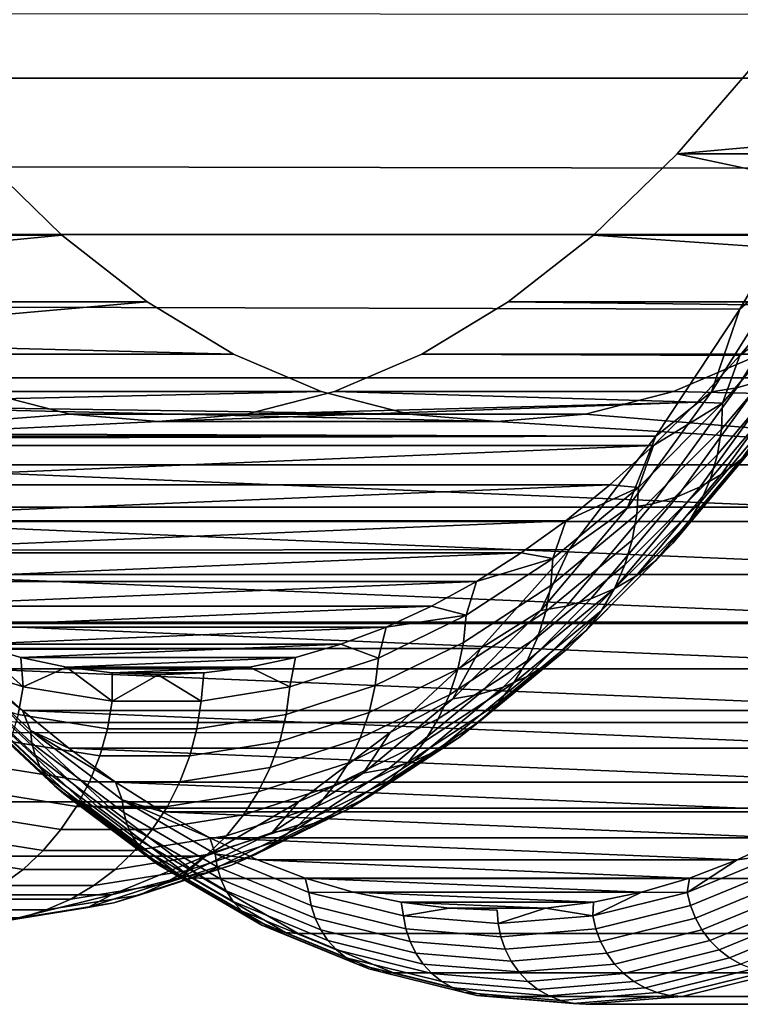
# Model space of a CAD drawing. Header units: metres. Extents: x -22 to 244, y -22 to 22.
# Tile 104 of 146: x 108.94 to 111.24, y -16 to -12.86. Entities that reach past the tile are written whole.
import ezdxf

# ---------------------------------------------------------------- set-up
doc = ezdxf.new("R2010")
doc.units = ezdxf.units.M
doc.layers.add('solid_10_151_113_XXX', color=7, linetype='CONTINUOUS')

msp = doc.modelspace()

# ---------------------------------------------------------------- linework, layer by layer
at = {"layer": 'solid_10_151_113_XXX'}
for points in [[(234.810516, -13.049059, 227.252304), (234.565262, -12.509412, 227.926132), (107.330841, -12.509304, 181.61673), (107.576103, -13.048974, 180.942886)], [(111.494431, -13.335892, 163.598785), (16.992212, -13.1725, 128.93187), (17.289928, -12.779216, 128.431427), (111.745674, -12.845069, 162.908524)], [(112.376808, -12.986502, 166.8759), (112.115303, -13.290257, 167.594391), (111.034668, -13.290252, 167.201035), (111.296097, -12.986581, 166.482758)], [(111.296097, -12.986581, 166.482758), (111.034668, -13.290252, 167.201035), (111.764999, -13.224406, 165.194458), (111.893112, -13.020021, 164.842468)], [(235.06575, -13.547657, 226.551086), (234.810516, -13.049059, 227.252304), (107.576103, -13.048974, 180.942886), (107.831322, -13.547587, 180.241653)], [(111.234177, -13.784757, 164.313828), (16.706631, -13.532867, 129.441483), (16.992212, -13.1725, 128.93187), (111.494431, -13.335892, 163.598785)], [(111.034668, -13.290252, 167.201035), (111.634949, -13.418015, 165.551788), (111.764999, -13.224406, 165.194458)], [(107.820213, -13.6704, 179.39505), (107.687767, -13.444338, 179.758942), (108.806435, -13.290257, 176.685425), (109.073524, -13.549024, 175.951614)], [(109.073524, -13.549024, 175.951614), (108.806435, -13.290257, 176.685425), (107.725777, -13.290252, 176.29213), (107.992821, -13.548973, 175.558441)], [(111.034668, -13.290252, 167.201035), (110.767624, -13.548973, 167.934723), (111.503036, -13.600709, 165.914185), (111.634949, -13.418015, 165.551788)], [(112.115303, -13.290257, 167.594391), (111.848213, -13.549024, 168.328201), (110.767624, -13.548973, 167.934723), (111.034668, -13.290252, 167.201035)], [(111.404198, -13.635648, 164.105469), (111.234177, -13.784757, 164.313828), (111.494431, -13.335892, 163.598785)], [(110.965729, -14.190251, 165.051407), (16.43605, -13.86024, 129.957184), (16.706631, -13.532867, 129.441483), (111.234177, -13.784757, 164.313828)], [(107.954811, -13.885305, 179.025253), (107.820213, -13.6704, 179.39505), (109.073524, -13.549024, 175.951614), (109.345322, -13.761959, 175.204849)], [(235.330124, -14.003634, 225.824692), (235.06575, -13.547657, 226.551086), (107.831322, -13.547587, 180.241653), (108.095711, -14.003574, 179.515274)], [(109.345322, -13.761959, 175.204849), (109.073524, -13.549024, 175.951614), (107.992821, -13.548973, 175.558441), (108.264748, -13.762011, 174.811325)], [(110.767624, -13.548973, 167.934723), (110.495697, -13.762011, 168.681839), (111.369431, -13.772286, 166.281281), (111.503036, -13.600709, 165.914185)], [(111.848213, -13.549024, 168.328201), (111.576416, -13.761959, 169.074966), (110.495697, -13.762011, 168.681839), (110.767624, -13.548973, 167.934723)], [(111.224106, -14.035303, 164.859177), (111.484856, -13.62272, 164.142761), (111.561745, -13.601277, 164.183929), (111.301399, -14.013212, 164.8992)], [(111.143204, -14.048623, 164.822556), (111.404198, -13.635648, 164.105469), (111.484856, -13.62272, 164.142761), (111.224106, -14.035303, 164.859177)], [(111.143204, -14.048623, 164.822556), (111.234177, -13.784757, 164.313828), (111.404198, -13.635648, 164.105469)], [(107.954811, -13.885305, 179.025253), (109.345322, -13.761959, 175.204849), (109.620888, -13.928327, 174.447723)], [(109.345322, -13.761959, 175.204849), (108.264748, -13.762011, 174.811325), (108.540253, -13.928333, 174.054382), (109.620888, -13.928327, 174.447723)], [(111.576416, -13.761959, 169.074966), (111.300842, -13.928327, 169.832092), (110.220192, -13.928333, 169.438797), (110.495697, -13.762011, 168.681839)], [(110.495697, -13.762011, 168.681839), (110.220192, -13.928333, 169.438797), (111.234184, -13.932668, 166.652847), (111.369431, -13.772286, 166.281281)], [(111.44175, -13.772839, 166.067871), (111.369431, -13.772286, 166.281281), (111.234184, -13.932668, 166.652847)], [(111.143204, -14.048623, 164.822556), (110.965729, -14.190251, 165.051407), (111.234177, -13.784757, 164.313828)], [(111.175591, -14.16764, 166.755142), (111.439774, -13.853914, 166.029312), (111.44175, -13.772839, 166.067871), (111.179115, -14.084728, 166.789459)], [(111.179115, -14.084728, 166.789459), (111.44175, -13.772839, 166.067871), (111.234184, -13.932668, 166.652847)], [(110.965729, -14.190251, 165.051407), (16.182268, -14.155714, 130.477188), (16.43605, -13.86024, 129.957184)], [(111.162567, -14.248449, 166.718201), (111.428253, -13.932935, 165.988235), (111.439774, -13.853914, 166.029312), (111.175591, -14.16764, 166.755142)], [(108.091461, -14.088907, 178.649796), (107.954811, -13.885305, 179.025253), (109.620888, -13.928327, 174.447723), (109.899292, -14.047557, 173.682831)], [(111.174919, -14.311487, 165.719315), (111.441299, -13.943936, 164.987427), (111.502151, -13.897624, 165.034515), (111.236649, -14.263954, 165.763977)], [(109.899292, -14.047557, 173.682831), (109.620888, -13.928327, 174.447723), (108.540253, -13.928333, 174.054382), (108.818573, -14.047529, 173.289703)], [(111.300842, -13.928327, 169.832092), (111.022446, -14.047557, 170.596985), (109.941864, -14.047529, 170.203476), (110.220192, -13.928333, 169.438797)], [(110.220192, -13.928333, 169.438797), (109.941864, -14.047529, 170.203476), (111.097443, -14.081685, 167.028564), (111.234184, -13.932668, 166.652847)], [(112.830269, -14.088917, 165.630035), (111.022446, -14.047557, 170.596985), (111.300842, -13.928327, 169.832092)], [(111.179115, -14.084728, 166.789459), (111.234184, -13.932668, 166.652847), (111.097443, -14.081685, 167.028564)], [(111.106979, -14.351198, 165.676056), (111.3741, -13.982628, 164.942139), (111.441299, -13.943936, 164.987427), (111.174919, -14.311487, 165.719315)], [(111.140198, -14.326139, 166.679108), (111.407333, -14.008904, 165.94516), (111.428253, -13.932935, 165.988235), (111.162567, -14.248449, 166.718201)], [(111.033691, -14.382588, 165.63472), (111.301399, -14.013212, 164.8992), (111.3741, -13.982628, 164.942139), (111.106979, -14.351198, 165.676056)], [(235.602844, -14.415548, 225.075424), (235.330124, -14.003634, 225.824692), (108.095711, -14.003574, 179.515274), (108.368423, -14.415502, 178.765991)], [(110.955978, -14.405262, 165.595856), (111.224106, -14.035303, 164.859177), (111.301399, -14.013212, 164.8992), (111.033691, -14.382588, 165.63472)], [(111.108772, -14.399731, 166.638336), (111.377281, -14.080866, 165.90062), (111.407333, -14.008904, 165.94516), (111.140198, -14.326139, 166.679108)], [(108.818573, -14.047529, 173.289703), (107.662964, -14.081651, 176.464706), (107.801102, -14.21919, 176.08519), (109.099052, -14.119275, 172.519089)], [(108.091461, -14.088907, 178.649796), (109.899292, -14.047557, 173.682831), (110.179611, -14.119263, 172.912659)], [(110.179611, -14.119263, 172.912659), (109.899292, -14.047557, 173.682831), (108.818573, -14.047529, 173.289703), (109.099052, -14.119275, 172.519089)], [(109.941864, -14.047529, 170.203476), (109.661392, -14.119275, 170.974075), (111.097443, -14.081685, 167.028564)], [(111.022446, -14.047557, 170.596985), (110.742126, -14.119263, 171.367157), (109.661392, -14.119275, 170.974075), (109.941864, -14.047529, 170.203476)], [(112.691681, -14.281013, 166.010788), (110.742126, -14.119263, 171.367157), (111.022446, -14.047557, 170.596985), (112.830269, -14.088917, 165.630035)], [(110.874817, -14.418933, 165.559937), (111.143204, -14.048623, 164.822556), (111.224106, -14.035303, 164.859177), (110.955978, -14.405262, 165.595856)], [(110.874817, -14.418933, 165.559937), (110.965729, -14.190251, 165.051407), (111.143204, -14.048623, 164.822556)], [(109.380219, -14.14319, 171.746582), (107.801102, -14.21919, 176.08519), (110.959312, -14.219221, 167.408066), (111.097443, -14.081685, 167.028564)], [(109.661392, -14.119275, 170.974075), (109.380219, -14.14319, 171.746582), (111.097443, -14.081685, 167.028564)], [(110.905907, -14.438338, 167.496094), (111.175591, -14.16764, 166.755142), (111.179115, -14.084728, 166.789459), (110.911003, -14.353843, 167.526077)], [(110.911003, -14.353843, 167.526077), (111.179115, -14.084728, 166.789459), (110.959312, -14.219221, 167.408066)], [(111.179115, -14.084728, 166.789459), (111.097443, -14.081685, 167.028564), (110.959312, -14.219221, 167.408066)], [(111.068687, -14.468296, 166.596436), (111.338478, -14.147913, 165.855209), (111.377281, -14.080866, 165.90062), (111.108772, -14.399731, 166.638336)], [(108.091461, -14.088907, 178.649796), (110.179611, -14.119263, 172.912659), (110.460869, -14.14319, 172.139908)], [(108.230042, -14.281004, 178.269043), (108.091461, -14.088907, 178.649796), (110.460869, -14.14319, 172.139908), (112.691681, -14.281013, 166.010788)], [(109.099052, -14.119275, 172.519089), (107.801102, -14.21919, 176.08519), (109.380219, -14.14319, 171.746582)], [(110.460869, -14.14319, 172.139908), (110.179611, -14.119263, 172.912659), (109.099052, -14.119275, 172.519089), (109.380219, -14.14319, 171.746582)], [(110.742126, -14.119263, 171.367157), (110.460869, -14.14319, 172.139908), (109.380219, -14.14319, 171.746582), (109.661392, -14.119275, 170.974075)], [(112.691681, -14.281013, 166.010788), (110.460869, -14.14319, 172.139908), (110.742126, -14.119263, 171.367157)], [(111.020447, -14.530971, 166.553909), (111.291397, -14.2092, 165.809464), (111.338478, -14.147913, 165.855209), (111.068687, -14.468296, 166.596436)], [(110.965729, -14.190251, 165.051407), (15.946673, -14.420597, 130.999924), (16.182268, -14.155714, 130.477188)], [(110.891342, -14.520693, 167.463394), (111.162567, -14.248449, 166.718201), (111.175591, -14.16764, 166.755142), (110.905907, -14.438338, 167.496094)], [(110.965729, -14.190251, 165.051407), (110.689919, -14.551098, 165.809189), (15.73009, -14.656543, 131.524521), (15.946673, -14.420597, 130.999924)], [(110.874817, -14.418933, 165.559937), (110.689919, -14.551098, 165.809189), (110.965729, -14.190251, 165.051407)], [(110.964653, -14.586965, 166.511292), (111.236649, -14.263954, 165.763977), (111.291397, -14.2092, 165.809464), (111.020447, -14.530971, 166.553909)], [(107.801102, -14.21919, 176.08519), (107.940536, -14.34517, 175.702072), (110.959312, -14.219221, 167.408066)], [(107.940536, -14.34517, 175.702072), (110.81987, -14.345199, 167.791183), (110.959312, -14.219221, 167.408066)], [(110.911003, -14.353843, 167.526077), (110.959312, -14.219221, 167.408066), (110.81987, -14.345199, 167.791183)], [(110.867493, -14.599867, 167.42836), (111.140198, -14.326139, 166.679108), (111.162567, -14.248449, 166.718201), (110.891342, -14.520693, 167.463394)], [(110.902016, -14.635574, 166.469116), (111.174919, -14.311487, 165.719315), (111.236649, -14.263954, 165.763977), (110.964653, -14.586965, 166.511292)], [(112.551292, -14.461449, 166.396515), (108.370438, -14.461441, 177.883316), (108.230042, -14.281004, 178.269043)], [(112.691681, -14.281013, 166.010788), (112.551292, -14.461449, 166.396515), (108.230042, -14.281004, 178.269043)], [(110.833321, -14.676185, 166.427933), (111.106979, -14.351198, 165.676056), (111.174919, -14.311487, 165.719315), (110.902016, -14.635574, 166.469116)], [(110.834671, -14.674864, 167.391449), (111.108772, -14.399731, 166.638336), (111.140198, -14.326139, 166.679108), (110.867493, -14.599867, 167.42836)], [(107.940536, -14.34517, 175.702072), (108.081131, -14.459441, 175.315811), (110.81987, -14.345199, 167.791183)], [(108.081131, -14.459441, 175.315811), (110.679276, -14.459468, 168.17746), (110.81987, -14.345199, 167.791183)], [(110.631523, -14.665188, 168.249954), (110.905907, -14.438338, 167.496094), (110.911003, -14.353843, 167.526077), (110.638229, -14.579365, 168.275528)], [(110.638229, -14.579365, 168.275528), (110.911003, -14.353843, 167.526077), (110.679276, -14.459468, 168.17746)], [(110.911003, -14.353843, 167.526077), (110.81987, -14.345199, 167.791183), (110.679276, -14.459468, 168.17746)], [(110.75943, -14.708286, 166.388245), (111.033691, -14.382588, 165.63472), (111.106979, -14.351198, 165.676056), (110.833321, -14.676185, 166.427933)], [(110.681282, -14.731473, 166.350571), (110.955978, -14.405262, 165.595856), (111.033691, -14.382588, 165.63472), (110.75943, -14.708286, 166.388245)], [(110.793274, -14.744739, 167.353119), (111.068687, -14.468296, 166.596436), (111.108772, -14.399731, 166.638336), (110.834671, -14.674864, 167.391449)], [(235.883026, -14.782108, 224.305634), (235.602844, -14.415548, 225.075424), (108.368423, -14.415502, 178.765991), (108.648605, -14.782073, 177.996185)], [(110.599861, -14.745454, 166.315369), (110.874817, -14.418933, 165.559937), (110.955978, -14.405262, 165.595856), (110.681282, -14.731473, 166.350571)], [(110.599861, -14.745454, 166.315369), (110.689919, -14.551098, 165.809189), (110.874817, -14.418933, 165.559937)], [(108.081131, -14.459441, 175.315811), (108.222786, -14.561946, 174.926605), (110.679276, -14.459468, 168.17746)], [(108.222786, -14.561946, 174.926605), (110.537621, -14.56197, 168.56665), (110.679276, -14.459468, 168.17746)], [(112.409187, -14.630101, 166.786942), (108.512543, -14.630095, 177.492889), (108.370438, -14.461441, 177.883316)], [(112.551292, -14.461449, 166.396515), (112.409187, -14.630101, 166.786942), (108.370438, -14.461441, 177.883316)], [(110.638229, -14.579365, 168.275528), (110.679276, -14.459468, 168.17746), (110.537621, -14.56197, 168.56665)], [(110.615395, -14.748837, 168.221542), (110.891342, -14.520693, 167.463394), (110.905907, -14.438338, 167.496094), (110.631523, -14.665188, 168.249954)], [(110.743843, -14.808611, 167.313873), (111.020447, -14.530971, 166.553909), (111.068687, -14.468296, 166.596436), (110.793274, -14.744739, 167.353119)], [(110.590042, -14.829255, 168.190643), (110.867493, -14.599867, 167.42836), (110.891342, -14.520693, 167.463394), (110.615395, -14.748837, 168.221542)], [(110.689919, -14.551098, 165.809189), (110.407623, -14.866161, 166.584778), (15.533001, -14.865257, 132.050476), (15.73009, -14.656543, 131.524521)], [(110.599861, -14.745454, 166.315369), (110.407623, -14.866161, 166.584778), (110.689919, -14.551098, 165.809189)], [(110.686981, -14.865676, 167.274185), (110.964653, -14.586965, 166.511292), (111.020447, -14.530971, 166.553909), (110.743843, -14.808611, 167.313873)], [(108.222786, -14.561946, 174.926605), (108.365395, -14.652594, 174.53479), (110.537621, -14.56197, 168.56665)], [(108.365395, -14.652594, 174.53479), (110.395012, -14.652615, 168.958481), (110.537621, -14.56197, 168.56665)], [(110.353287, -14.847501, 169.014404), (110.631523, -14.665188, 168.249954), (110.638229, -14.579365, 168.275528), (110.361626, -14.76061, 169.035492)], [(110.361626, -14.76061, 169.035492), (110.638229, -14.579365, 168.275528), (110.395012, -14.652615, 168.958481)], [(110.638229, -14.579365, 168.275528), (110.537621, -14.56197, 168.56665), (110.395012, -14.652615, 168.958481)], [(110.623421, -14.915214, 167.234558), (110.902016, -14.635574, 166.469116), (110.964653, -14.586965, 166.511292), (110.686981, -14.865676, 167.274185)], [(110.555794, -14.90543, 168.157654), (110.834671, -14.674864, 167.391449), (110.867493, -14.599867, 167.42836), (110.590042, -14.829255, 168.190643)], [(112.265488, -14.786821, 167.181763), (108.656242, -14.786817, 177.098068), (108.512543, -14.630095, 177.492889)], [(112.409187, -14.630101, 166.786942), (112.265488, -14.786821, 167.181763), (108.512543, -14.630095, 177.492889)], [(110.553947, -14.9566, 167.195496), (110.833321, -14.676185, 166.427933), (110.902016, -14.635574, 166.469116), (110.623421, -14.915214, 167.234558)], [(108.365395, -14.652594, 174.53479), (108.508812, -14.731295, 174.140762), (110.395012, -14.652615, 168.958481)], [(108.508812, -14.731295, 174.140762), (110.251595, -14.731313, 169.352509), (110.395012, -14.652615, 168.958481)], [(110.361626, -14.76061, 169.035492), (110.395012, -14.652615, 168.958481), (110.251595, -14.731313, 169.352509)], [(110.335571, -14.932188, 168.990356), (110.615395, -14.748837, 168.221542), (110.631523, -14.665188, 168.249954), (110.353287, -14.847501, 169.014404)], [(110.479454, -14.989315, 167.157486), (110.75943, -14.708286, 166.388245), (110.833321, -14.676185, 166.427933), (110.553947, -14.9566, 167.195496)], [(110.513077, -14.976403, 168.122971), (110.793274, -14.744739, 167.353119), (110.834671, -14.674864, 167.391449), (110.555794, -14.90543, 168.157654)], [(110.400864, -15.012945, 167.121017), (110.681282, -14.731473, 166.350571), (110.75943, -14.708286, 166.388245), (110.479454, -14.989315, 167.157486)], [(108.508812, -14.731295, 174.140762), (108.652962, -14.79801, 173.744705), (110.251595, -14.731313, 169.352509)], [(108.652962, -14.79801, 173.744705), (110.107445, -14.798025, 169.748566), (110.251595, -14.731313, 169.352509)], [(110.361626, -14.76061, 169.035492), (110.251595, -14.731313, 169.352509), (110.107445, -14.798025, 169.748566)], [(110.319176, -15.027192, 167.086548), (110.599861, -14.745454, 166.315369), (110.681282, -14.731473, 166.350571), (110.400864, -15.012945, 167.121017)], [(110.462425, -15.041279, 168.087051), (110.743843, -14.808611, 167.313873), (110.793274, -14.744739, 167.353119), (110.513077, -14.976403, 168.122971)], [(110.072037, -14.984721, 169.787125), (110.353287, -14.847501, 169.014404), (110.361626, -14.76061, 169.035492), (110.082016, -14.897028, 169.803711)], [(110.082016, -14.897028, 169.803711), (110.361626, -14.76061, 169.035492), (110.107445, -14.798025, 169.748566)], [(110.308693, -15.013607, 168.963638), (110.590042, -14.829255, 168.190643), (110.615395, -14.748837, 168.221542), (110.335571, -14.932188, 168.990356)], [(110.319176, -15.027192, 167.086548), (110.407623, -14.866161, 166.584778), (110.599861, -14.745454, 166.315369)], [(236.169785, -15.10216, 223.517746), (235.883026, -14.782108, 224.305634), (108.648605, -14.782073, 177.996185), (108.935379, -15.102134, 177.208282)], [(108.652962, -14.79801, 173.744705), (108.797691, -14.852662, 173.347061), (110.107445, -14.798025, 169.748566)], [(112.120323, -14.931467, 167.580582), (108.801399, -14.931461, 176.699249), (108.656242, -14.786817, 177.098068)], [(112.265488, -14.786821, 167.181763), (112.120323, -14.931467, 167.580582), (108.656242, -14.786817, 177.098068)], [(108.797691, -14.852662, 173.347061), (109.962708, -14.852674, 170.14621), (110.107445, -14.798025, 169.748566)], [(110.082016, -14.897028, 169.803711), (110.107445, -14.798025, 169.748566), (109.962708, -14.852674, 170.14621)], [(110.272995, -15.090729, 168.934616), (110.555794, -14.90543, 168.157654), (110.590042, -14.829255, 168.190643), (110.308693, -15.013607, 168.963638)], [(110.40448, -15.099239, 168.050339), (110.686981, -14.865676, 167.274185), (110.743843, -14.808611, 167.313873), (110.462425, -15.041279, 168.087051)], [(110.407623, -14.866161, 166.584778), (110.119728, -15.134449, 167.375763), (15.198394, -15.207196, 133.104858), (15.355841, -15.048194, 132.576965)], [(110.407623, -14.866161, 166.584778), (15.355841, -15.048194, 132.576965), (15.533001, -14.865257, 132.050476)], [(108.668968, -14.897028, 173.68602), (108.950722, -14.988204, 172.911926), (108.797691, -14.852662, 173.347061)], [(108.68541, -14.859267, 177.026871), (108.801399, -14.931461, 176.699249), (108.947922, -15.063934, 176.296692)], [(108.973167, -15.127428, 176.236267), (108.68541, -14.859267, 177.026871), (108.947922, -15.063934, 176.296692)], [(108.97776, -15.167658, 176.250275), (108.68924, -14.898784, 177.042984), (108.68541, -14.859267, 177.026871), (108.973167, -15.127428, 176.236267)], [(108.797691, -14.852662, 173.347061), (108.942894, -14.895219, 172.94812), (109.962708, -14.852674, 170.14621)], [(108.950722, -14.988204, 172.911926), (108.942894, -14.895219, 172.94812), (108.797691, -14.852662, 173.347061)], [(108.942894, -14.895219, 172.94812), (109.817505, -14.895228, 170.545151), (109.962708, -14.852674, 170.14621)], [(109.80027, -14.988204, 170.577805), (110.082016, -14.897028, 169.803711), (109.962708, -14.852674, 170.14621), (109.817505, -14.895228, 170.545151)], [(110.052719, -15.070192, 169.767487), (110.335571, -14.932188, 168.990356), (110.353287, -14.847501, 169.014404), (110.072037, -14.984721, 169.787125)], [(110.319176, -15.027192, 167.086548), (110.119728, -15.134449, 167.375763), (110.407623, -14.866161, 166.584778)], [(110.339973, -15.149556, 168.013306), (110.623421, -14.915214, 167.234558), (110.686981, -14.865676, 167.274185), (110.40448, -15.099239, 168.050339)], [(108.650673, -14.984721, 173.692307), (108.934082, -15.076434, 172.913651), (108.950722, -14.988204, 172.911926), (108.668968, -14.897028, 173.68602)], [(108.988045, -15.206231, 176.265839), (108.698784, -14.936673, 177.060562), (108.68924, -14.898784, 177.042984), (108.97776, -15.167658, 176.250275)], [(108.942894, -14.895219, 172.94812), (109.088478, -14.925645, 172.548141), (109.817505, -14.895228, 170.545151)], [(108.950722, -14.988204, 172.911926), (109.088478, -14.925645, 172.548141), (108.942894, -14.895219, 172.94812)], [(109.088478, -14.925645, 172.548141), (109.671928, -14.925652, 170.945129), (109.817505, -14.895228, 170.545151)], [(109.80027, -14.988204, 170.577805), (109.817505, -14.895228, 170.545151), (109.671928, -14.925652, 170.945129)], [(109.788628, -15.076434, 170.565796), (110.072037, -14.984721, 169.787125), (110.082016, -14.897028, 169.803711), (109.80027, -14.988204, 170.577805)], [(111.973808, -15.06394, 167.983139), (108.947922, -15.063934, 176.296692), (108.801399, -14.931461, 176.699249)], [(112.120323, -14.931467, 167.580582), (111.973808, -15.06394, 167.983139), (108.801399, -14.931461, 176.699249)], [(108.950722, -14.988204, 172.911926), (109.233757, -15.033861, 172.134277), (109.088478, -14.925645, 172.548141)], [(109.088478, -14.925645, 172.548141), (109.234268, -14.943907, 172.147583), (109.671928, -14.925652, 170.945129)], [(109.233757, -15.033861, 172.134277), (109.234268, -14.943907, 172.147583), (109.088478, -14.925645, 172.548141)], [(109.234268, -14.943907, 172.147583), (109.526131, -14.943911, 171.345703), (109.671928, -14.925652, 170.945129)], [(109.517227, -15.033861, 171.355453), (109.80027, -14.988204, 170.577805), (109.671928, -14.925652, 170.945129), (109.526131, -14.943911, 171.345703)], [(110.0243, -15.152363, 169.74501), (110.308693, -15.013607, 168.963638), (110.335571, -14.932188, 168.990356), (110.052719, -15.070192, 169.767487)], [(110.228935, -15.162584, 168.903641), (110.513077, -14.976403, 168.122971), (110.555794, -14.90543, 168.157654), (110.272995, -15.090729, 168.934616)], [(110.269722, -15.191593, 167.97641), (110.553947, -14.9566, 167.195496), (110.623421, -14.915214, 167.234558), (110.339973, -15.149556, 168.013306)], [(109.003792, -15.242359, 176.282639), (108.713844, -14.972161, 177.079254), (108.698784, -14.936673, 177.060562), (108.988045, -15.206231, 176.265839)], [(109.233757, -15.033861, 172.134277), (109.380203, -14.95, 171.746643), (109.234268, -14.943907, 172.147583)], [(109.233757, -15.033861, 172.134277), (109.517227, -15.033861, 171.355453), (109.380203, -14.95, 171.746643)], [(109.234268, -14.943907, 172.147583), (109.380203, -14.95, 171.746643), (109.526131, -14.943911, 171.345703)], [(109.517227, -15.033861, 171.355453), (109.526131, -14.943911, 171.345703), (109.380203, -14.95, 171.746643)], [(110.194603, -15.224821, 167.940109), (110.479454, -14.989315, 167.157486), (110.553947, -14.9566, 167.195496), (110.269722, -15.191593, 167.97641)], [(109.024689, -15.275307, 176.300354), (108.734116, -15.004524, 177.098679), (108.713844, -14.972161, 177.079254), (109.003792, -15.242359, 176.282639)], [(108.934082, -15.076434, 172.913651), (109.218788, -15.12236, 172.131424), (109.233757, -15.033861, 172.134277), (108.950722, -14.988204, 172.911926)], [(109.503922, -15.12236, 171.348007), (109.788628, -15.076434, 170.565796), (109.80027, -14.988204, 170.577805), (109.517227, -15.033861, 171.355453)], [(109.767693, -15.162428, 170.550583), (110.052719, -15.070192, 169.767487), (110.072037, -14.984721, 169.787125), (109.788628, -15.076434, 170.565796)], [(110.115562, -15.248822, 167.904877), (110.400864, -15.012945, 167.121017), (110.479454, -14.989315, 167.157486), (110.194603, -15.224821, 167.940109)], [(110.177048, -15.228267, 168.871109), (110.462425, -15.041279, 168.087051), (110.513077, -14.976403, 168.122971), (110.228935, -15.162584, 168.903641)], [(109.050308, -15.3044, 176.318588), (108.759186, -15.033102, 177.118454), (108.734116, -15.004524, 177.098679), (109.024689, -15.275307, 176.300354)], [(109.987144, -15.230198, 169.720001), (110.272995, -15.090729, 168.934616), (110.308693, -15.013607, 168.963638), (110.0243, -15.152363, 169.74501)], [(110.033607, -15.263294, 167.87114), (110.319176, -15.027192, 167.086548), (110.400864, -15.012945, 167.121017), (110.115562, -15.248822, 167.904877)], [(110.033607, -15.263294, 167.87114), (110.119728, -15.134449, 167.375763), (110.319176, -15.027192, 167.086548)], [(109.080132, -15.329048, 176.337006), (108.788536, -15.057313, 177.138153), (108.759186, -15.033102, 177.118454), (109.050308, -15.3044, 176.318588)], [(109.113548, -15.348746, 176.355209), (108.821579, -15.076662, 177.157379), (108.788536, -15.057313, 177.138153), (109.080132, -15.329048, 176.337006)], [(109.218788, -15.12236, 172.131424), (109.503922, -15.12236, 171.348007), (109.517227, -15.033861, 171.355453), (109.233757, -15.033861, 172.134277)], [(110.118011, -15.286948, 168.837418), (110.40448, -15.099239, 168.050339), (110.462425, -15.041279, 168.087051), (110.177048, -15.228267, 168.871109)], [(109.149872, -15.363092, 176.372833), (108.857628, -15.090755, 177.175751), (108.821579, -15.076662, 177.157379), (109.113548, -15.348746, 176.355209)], [(108.908264, -15.162428, 172.911835), (109.194595, -15.208616, 172.125153), (109.218788, -15.12236, 172.131424), (108.934082, -15.076434, 172.913651)], [(111.826042, -15.184133, 168.389114), (109.095688, -15.184127, 175.890717), (108.947922, -15.063934, 176.296692)], [(108.973167, -15.127428, 176.236267), (108.947922, -15.063934, 176.296692), (109.095688, -15.184127, 175.890717)], [(111.973808, -15.06394, 167.983139), (111.826042, -15.184133, 168.389114), (108.947922, -15.063934, 176.296692)], [(109.481361, -15.208616, 171.337265), (109.767693, -15.162428, 170.550583), (109.788628, -15.076434, 170.565796), (109.503922, -15.12236, 171.348007)], [(109.737717, -15.245101, 170.532379), (110.0243, -15.152363, 169.74501), (110.052719, -15.070192, 169.767487), (109.767693, -15.162428, 170.550583)], [(109.188362, -15.371796, 176.389511), (108.895958, -15.099302, 177.192886), (108.857628, -15.090755, 177.175751), (109.149872, -15.363092, 176.372833)], [(108.895958, -15.099302, 177.192886), (109.188362, -15.371796, 176.389511), (109.227844, -15.374677, 176.404755), (108.935379, -15.102134, 177.208282)], [(236.46225, -15.374696, 222.714218), (236.169785, -15.10216, 223.517746), (108.935379, -15.102134, 177.208282), (109.227844, -15.374677, 176.404755)], [(109.941711, -15.302717, 169.692764), (110.228935, -15.162584, 168.903641), (110.272995, -15.090729, 168.934616), (109.987144, -15.230198, 169.720001)], [(110.052551, -15.33789, 168.803009), (110.339973, -15.149556, 168.013306), (110.40448, -15.099239, 168.050339), (110.118011, -15.286948, 168.837418)], [(110.119728, -15.134449, 167.375763), (109.827141, -15.355118, 168.179642), (15.060209, -15.344058, 133.636078), (15.198394, -15.207196, 133.104858)], [(108.973167, -15.127428, 176.236267), (109.095688, -15.184127, 175.890717), (109.244545, -15.29192, 175.48172)], [(109.26561, -15.347992, 175.43277), (108.973167, -15.127428, 176.236267), (109.244545, -15.29192, 175.48172)], [(109.270988, -15.388809, 175.444641), (108.97776, -15.167658, 176.250275), (108.973167, -15.127428, 176.236267), (109.26561, -15.347992, 175.43277)], [(109.194595, -15.208616, 172.125153), (109.481361, -15.208616, 171.337265), (109.503922, -15.12236, 171.348007), (109.218788, -15.12236, 172.131424)], [(109.699089, -15.323413, 170.511414), (109.987144, -15.230198, 169.720001), (110.0243, -15.152363, 169.74501), (109.737717, -15.245101, 170.532379)], [(110.033607, -15.263294, 167.87114), (109.827141, -15.355118, 168.179642), (110.119728, -15.134449, 167.375763)], [(109.981499, -15.380449, 168.768295), (110.269722, -15.191593, 167.97641), (110.339973, -15.149556, 168.013306), (110.052551, -15.33789, 168.803009)], [(108.873611, -15.245101, 172.906509), (109.161499, -15.291541, 172.11554), (109.194595, -15.208616, 172.125153), (108.908264, -15.162428, 172.911835)], [(109.282013, -15.427944, 175.45816), (108.988045, -15.206231, 176.265839), (108.97776, -15.167658, 176.250275), (109.270988, -15.388809, 175.444641)], [(111.677185, -15.291924, 168.798111), (109.244545, -15.29192, 175.48172), (109.095688, -15.184127, 175.890717)], [(111.826042, -15.184133, 168.389114), (111.677185, -15.291924, 168.798111), (109.095688, -15.184127, 175.890717)], [(109.449829, -15.291541, 171.323364), (109.737717, -15.245101, 170.532379), (109.767693, -15.162428, 170.550583), (109.481361, -15.208616, 171.337265)], [(109.888588, -15.369006, 169.663651), (110.177048, -15.228267, 168.871109), (110.228935, -15.162584, 168.903641), (109.941711, -15.302717, 169.692764)], [(109.298462, -15.4646, 175.473053), (109.003792, -15.242359, 176.282639), (108.988045, -15.206231, 176.265839), (109.282013, -15.427944, 175.45816)], [(109.161499, -15.291541, 172.11554), (109.449829, -15.291541, 171.323364), (109.481361, -15.208616, 171.337265), (109.194595, -15.208616, 172.125153)], [(109.905746, -15.414091, 168.733734), (110.194603, -15.224821, 167.940109), (110.269722, -15.191593, 167.97641), (109.981499, -15.380449, 168.768295)], [(108.830544, -15.323413, 172.897736), (109.119911, -15.370091, 172.102707), (109.161499, -15.291541, 172.11554), (108.873611, -15.245101, 172.906509)], [(109.319992, -15.498027, 175.488998), (109.024689, -15.275307, 176.300354), (109.003792, -15.242359, 176.282639), (109.298462, -15.4646, 175.473053)], [(109.409721, -15.370091, 171.306458), (109.699089, -15.323413, 170.511414), (109.737717, -15.245101, 170.532379), (109.449829, -15.291541, 171.323364)], [(109.65229, -15.396376, 170.487961), (109.941711, -15.302717, 169.692764), (109.987144, -15.230198, 169.720001), (109.699089, -15.323413, 170.511414)], [(109.826256, -15.438391, 168.699753), (110.115562, -15.248822, 167.904877), (110.194603, -15.224821, 167.940109), (109.905746, -15.414091, 168.733734)], [(109.82843, -15.42823, 169.633026), (110.118011, -15.286948, 168.837418), (110.177048, -15.228267, 168.871109), (109.888588, -15.369006, 169.663651)], [(109.346176, -15.527545, 175.505707), (109.050308, -15.3044, 176.318588), (109.024689, -15.275307, 176.300354), (109.319992, -15.498027, 175.488998)], [(109.744019, -15.453042, 168.666779), (110.033607, -15.263294, 167.87114), (110.115562, -15.248822, 167.904877), (109.826256, -15.438391, 168.699753)], [(109.744019, -15.453042, 168.666779), (109.827141, -15.355118, 168.179642), (110.033607, -15.263294, 167.87114)], [(109.376472, -15.552552, 175.522812), (109.080132, -15.329048, 176.337006), (109.050308, -15.3044, 176.318588), (109.346176, -15.527545, 175.505707)], [(109.119911, -15.370091, 172.102707), (109.409721, -15.370091, 171.306458), (109.449829, -15.291541, 171.323364), (109.161499, -15.291541, 172.11554)], [(111.527328, -15.387245, 169.209839), (109.394402, -15.387242, 175.069992), (109.244545, -15.29192, 175.48172)], [(109.26561, -15.347992, 175.43277), (109.244545, -15.29192, 175.48172), (109.394402, -15.387242, 175.069992)], [(111.677185, -15.291924, 168.798111), (111.527328, -15.387245, 169.209839), (109.244545, -15.29192, 175.48172)], [(109.597916, -15.463071, 170.46228), (109.888588, -15.369006, 169.663651), (109.941711, -15.302717, 169.692764), (109.65229, -15.396376, 170.487961)], [(109.762009, -15.479643, 169.601257), (110.052551, -15.33789, 168.803009), (110.118011, -15.286948, 168.837418), (109.82843, -15.42823, 169.633026)], [(108.77961, -15.396376, 172.885635), (109.070351, -15.443276, 172.086807), (109.119911, -15.370091, 172.102707), (108.830544, -15.323413, 172.897736)], [(109.410271, -15.572537, 175.539963), (109.113548, -15.348746, 176.355209), (109.080132, -15.329048, 176.337006), (109.376472, -15.552552, 175.522812)], [(109.361542, -15.443276, 171.286774), (109.65229, -15.396376, 170.487961), (109.699089, -15.323413, 170.511414), (109.409721, -15.370091, 171.306458)], [(109.690147, -15.522595, 169.568756), (109.981499, -15.380449, 168.768295), (110.052551, -15.33789, 168.803009), (109.762009, -15.479643, 169.601257)], [(109.827141, -15.355118, 168.179642), (109.530785, -15.527472, 168.993866), (14.841527, -15.555677, 134.712524), (14.941236, -15.459931, 134.171646)], [(109.827141, -15.355118, 168.179642), (14.941236, -15.459931, 134.171646), (15.060209, -15.344058, 133.636078)], [(109.070351, -15.443276, 172.086807), (109.361542, -15.443276, 171.286774), (109.409721, -15.370091, 171.306458), (109.119911, -15.370091, 172.102707)], [(109.446877, -15.587093, 175.556824), (109.149872, -15.363092, 176.372833), (109.113548, -15.348746, 176.355209), (109.410271, -15.572537, 175.539963)], [(109.485535, -15.595922, 175.573029), (109.188362, -15.371796, 176.389511), (109.149872, -15.363092, 176.372833), (109.446877, -15.587093, 175.556824)], [(109.188362, -15.371796, 176.389511), (109.485535, -15.595922, 175.573029), (109.52507, -15.598846, 175.588135), (109.227844, -15.374677, 176.404755)], [(109.26561, -15.347992, 175.43277), (109.394402, -15.387242, 175.069992), (109.545143, -15.47002, 174.655838)], [(109.561829, -15.520267, 174.618927), (109.26561, -15.347992, 175.43277), (109.545143, -15.47002, 174.655838)], [(109.567993, -15.561542, 174.628632), (109.270988, -15.388809, 175.444641), (109.26561, -15.347992, 175.43277), (109.561829, -15.520267, 174.618927)], [(109.744019, -15.453042, 168.666779), (109.530785, -15.527472, 168.993866), (109.827141, -15.355118, 168.179642)], [(109.536636, -15.522657, 170.434723), (109.82843, -15.42823, 169.633026), (109.888588, -15.369006, 169.663651), (109.597916, -15.463071, 170.46228)], [(108.721443, -15.463071, 172.870346), (109.013451, -15.510175, 172.068069), (109.070351, -15.443276, 172.086807), (108.77961, -15.396376, 172.885635)], [(236.75946, -15.598859, 221.897614), (236.46225, -15.374696, 222.714218), (109.227844, -15.374677, 176.404755), (109.52507, -15.598846, 175.588135)], [(109.579773, -15.601115, 174.640076), (109.282013, -15.427944, 175.45816), (109.270988, -15.388809, 175.444641), (109.567993, -15.561542, 174.628632)], [(109.305908, -15.510175, 171.264557), (109.597916, -15.463071, 170.46228), (109.65229, -15.396376, 170.487961), (109.361542, -15.443276, 171.286774)], [(111.376587, -15.470023, 169.623993), (109.545143, -15.47002, 174.655838), (109.394402, -15.387242, 175.069992)], [(111.527328, -15.387245, 169.209839), (111.376587, -15.470023, 169.623993), (109.394402, -15.387242, 175.069992)], [(109.613762, -15.556548, 169.53595), (109.905746, -15.414091, 168.733734), (109.981499, -15.380449, 168.768295), (109.690147, -15.522595, 169.568756)], [(109.596924, -15.638183, 174.653015), (109.298462, -15.4646, 175.473053), (109.282013, -15.427944, 175.45816), (109.579773, -15.601115, 174.640076)], [(109.469238, -15.574385, 170.405624), (109.762009, -15.479643, 169.601257), (109.82843, -15.42823, 169.633026), (109.536636, -15.522657, 170.434723)], [(109.533813, -15.581072, 169.503235), (109.826256, -15.438391, 168.699753), (109.905746, -15.414091, 168.733734), (109.613762, -15.556548, 169.53595)], [(108.656792, -15.522657, 172.852066), (108.949928, -15.569942, 172.046692), (109.013451, -15.510175, 172.068069), (108.721443, -15.463071, 172.870346)], [(109.013451, -15.510175, 172.068069), (109.305908, -15.510175, 171.264557), (109.361542, -15.443276, 171.286774), (109.070351, -15.443276, 172.086807)], [(109.243507, -15.569942, 171.240097), (109.536636, -15.522657, 170.434723), (109.597916, -15.463071, 170.46228), (109.305908, -15.510175, 171.264557)], [(109.619102, -15.671985, 174.667206), (109.319992, -15.498027, 175.488998), (109.298462, -15.4646, 175.473053), (109.596924, -15.638183, 174.653015)], [(109.451302, -15.595859, 169.471024), (109.744019, -15.453042, 168.666779), (109.826256, -15.438391, 168.699753), (109.533813, -15.581072, 169.503235)], [(109.451302, -15.595859, 169.471024), (109.530785, -15.527472, 168.993866), (109.744019, -15.453042, 168.666779)], [(109.396568, -15.6176, 170.375366), (109.690147, -15.522595, 169.568756), (109.762009, -15.479643, 169.601257), (109.469238, -15.574385, 170.405624)], [(111.225113, -15.540173, 170.040161), (109.696617, -15.54017, 174.23967), (109.545143, -15.47002, 174.655838)], [(109.561829, -15.520267, 174.618927), (109.545143, -15.47002, 174.655838), (109.696617, -15.54017, 174.23967)], [(111.376587, -15.470023, 169.623993), (111.225113, -15.540173, 170.040161), (109.545143, -15.47002, 174.655838)], [(111.365646, -15.520267, 169.662979), (111.225113, -15.540173, 170.040161), (111.376587, -15.470023, 169.623993)], [(109.530785, -15.527472, 168.993866), (109.231598, -15.650969, 169.815887), (14.761038, -15.632074, 135.260773), (14.841527, -15.555677, 134.712524)], [(108.586464, -15.574385, 172.831039), (108.880577, -15.621827, 172.02298), (108.949928, -15.569942, 172.046692), (108.656792, -15.522657, 172.852066)], [(108.949928, -15.569942, 172.046692), (109.243507, -15.569942, 171.240097), (109.305908, -15.510175, 171.264557), (109.013451, -15.510175, 172.068069)], [(109.175133, -15.621827, 171.213684), (109.469238, -15.574385, 170.405624), (109.536636, -15.522657, 170.434723), (109.243507, -15.569942, 171.240097)], [(109.451302, -15.595859, 169.471024), (109.231598, -15.650969, 169.815887), (109.530785, -15.527472, 168.993866)], [(109.319542, -15.651761, 170.344315), (109.613762, -15.556548, 169.53595), (109.690147, -15.522595, 169.568756), (109.396568, -15.6176, 170.375366)], [(109.645859, -15.701835, 174.682327), (109.346176, -15.527545, 175.505707), (109.319992, -15.498027, 175.488998), (109.619102, -15.671985, 174.667206)], [(109.676643, -15.727122, 174.698105), (109.376472, -15.552552, 175.522812), (109.346176, -15.527545, 175.505707), (109.645859, -15.701835, 174.682327)], [(109.860886, -15.643707, 173.797272), (109.561829, -15.520267, 174.618927), (109.696617, -15.54017, 174.23967), (109.848709, -15.597644, 173.821808)], [(109.867844, -15.685311, 173.804794), (109.567993, -15.561542, 174.628632), (109.561829, -15.520267, 174.618927), (109.860886, -15.643707, 173.797272)], [(111.365646, -15.520267, 169.662979), (111.066589, -15.643707, 170.484634), (111.225113, -15.540173, 170.040161)], [(111.376602, -15.561542, 169.659515), (111.076752, -15.685311, 170.483337), (111.066589, -15.643707, 170.484634), (111.365646, -15.520267, 169.662979)], [(109.23912, -15.676435, 170.312881), (109.533813, -15.581072, 169.503235), (109.613762, -15.556548, 169.53595), (109.319542, -15.651761, 170.344315)], [(109.710823, -15.747332, 174.714203), (109.410271, -15.572537, 175.539963), (109.376472, -15.552552, 175.522812), (109.676643, -15.727122, 174.698105)], [(111.073021, -15.597646, 170.458038), (109.848709, -15.597644, 173.821808), (109.696617, -15.54017, 174.23967)], [(111.225113, -15.540173, 170.040161), (111.073021, -15.597646, 170.458038), (109.696617, -15.54017, 174.23967)], [(111.066589, -15.643707, 170.484634), (111.073021, -15.597646, 170.458038), (111.225113, -15.540173, 170.040161)], [(108.880577, -15.621827, 172.02298), (109.175133, -15.621827, 171.213684), (109.243507, -15.569942, 171.240097), (108.949928, -15.569942, 172.046692)], [(109.101646, -15.665175, 171.185669), (109.396568, -15.6176, 170.375366), (109.469238, -15.574385, 170.405624), (109.175133, -15.621827, 171.213684)], [(109.156334, -15.691312, 170.281433), (109.451302, -15.595859, 169.471024), (109.533813, -15.581072, 169.503235), (109.23912, -15.676435, 170.312881)], [(109.747704, -15.762051, 174.730286), (109.446877, -15.587093, 175.556824), (109.410271, -15.572537, 175.539963), (109.710823, -15.747332, 174.714203)], [(109.786537, -15.77098, 174.746033), (109.485535, -15.595922, 175.573029), (109.446877, -15.587093, 175.556824), (109.747704, -15.762051, 174.730286)], [(109.880386, -15.7252, 173.814148), (109.579773, -15.601115, 174.640076), (109.567993, -15.561542, 174.628632), (109.867844, -15.685311, 173.804794)], [(111.392982, -15.601115, 169.65831), (111.092369, -15.7252, 170.484238), (111.076752, -15.685311, 170.483337), (111.376602, -15.561542, 169.659515)], [(108.806267, -15.665175, 171.997208), (109.101646, -15.665175, 171.185669), (109.175133, -15.621827, 171.213684), (108.880577, -15.621827, 172.02298)], [(109.023972, -15.699439, 171.156387), (109.319542, -15.651761, 170.344315), (109.396568, -15.6176, 170.375366), (109.101646, -15.665175, 171.185669)], [(109.156334, -15.691312, 170.281433), (109.231598, -15.650969, 169.815887), (109.451302, -15.595859, 169.471024)], [(109.485535, -15.595922, 175.573029), (109.786537, -15.77098, 174.746033), (109.826126, -15.773936, 174.760986), (109.52507, -15.598846, 175.588135)], [(237.060516, -15.773943, 221.07048), (236.75946, -15.598859, 221.897614), (109.52507, -15.598846, 175.588135), (109.826126, -15.773936, 174.760986)], [(109.898254, -15.762562, 173.825134), (109.596924, -15.638183, 174.653015), (109.579773, -15.601115, 174.640076), (109.880386, -15.7252, 173.814148)], [(110.92041, -15.642401, 170.877319), (110.00132, -15.642399, 173.402512), (109.848709, -15.597644, 173.821808)], [(109.860886, -15.643707, 173.797272), (109.848709, -15.597644, 173.821808), (110.00132, -15.642399, 173.402512)], [(111.073021, -15.597646, 170.458038), (110.92041, -15.642401, 170.877319), (109.848709, -15.597644, 173.821808)], [(111.066589, -15.643707, 170.484634), (110.92041, -15.642401, 170.877319), (111.073021, -15.597646, 170.458038)], [(111.414444, -15.638183, 169.659424), (111.113121, -15.762562, 170.48732), (111.092369, -15.7252, 170.484238), (111.392982, -15.601115, 169.65831)], [(109.231598, -15.650969, 169.815887), (108.930504, -15.725223, 170.643127), (14.658591, -15.728182, 136.388763), (14.699934, -15.689548, 135.818634)], [(109.231598, -15.650969, 169.815887), (14.699934, -15.689548, 135.818634), (14.761038, -15.632074, 135.260773)], [(109.156334, -15.691312, 170.281433), (108.930504, -15.725223, 170.643127), (109.231598, -15.650969, 169.815887)], [(108.943085, -15.724189, 171.126236), (109.23912, -15.676435, 170.312881), (109.319542, -15.651761, 170.344315), (109.023972, -15.699439, 171.156387)], [(109.921082, -15.796634, 173.837524), (109.619102, -15.671985, 174.667206), (109.596924, -15.638183, 174.653015), (109.898254, -15.762562, 173.825134)], [(110.161835, -15.717928, 172.970413), (109.860886, -15.643707, 173.797272), (110.00132, -15.642399, 173.402512), (110.154297, -15.67439, 172.982208)], [(110.169594, -15.759728, 172.975739), (109.867844, -15.685311, 173.804794), (109.860886, -15.643707, 173.797272), (110.161835, -15.717928, 172.970413)], [(110.767433, -15.674391, 171.297623), (110.154297, -15.67439, 172.982208), (110.00132, -15.642399, 173.402512)], [(110.92041, -15.642401, 170.877319), (110.767433, -15.674391, 171.297623), (110.00132, -15.642399, 173.402512)], [(110.76564, -15.717928, 171.311493), (110.767433, -15.674391, 171.297623), (110.92041, -15.642401, 170.877319)], [(111.066589, -15.643707, 170.484634), (110.76564, -15.717928, 171.311493), (110.92041, -15.642401, 170.877319)], [(111.076752, -15.685311, 170.483337), (110.775002, -15.759728, 171.312393), (110.76564, -15.717928, 171.311493), (111.066589, -15.643707, 170.484634)], [(111.440552, -15.671985, 169.662811), (111.138573, -15.796634, 170.492493), (111.113121, -15.762562, 170.48732), (111.414444, -15.638183, 169.659424)], [(108.727951, -15.699439, 171.969696), (109.023972, -15.699439, 171.156387), (109.101646, -15.665175, 171.185669), (108.806267, -15.665175, 171.997208)], [(108.860016, -15.739111, 171.095551), (109.156334, -15.691312, 170.281433), (109.23912, -15.676435, 170.312881), (108.943085, -15.724189, 171.126236)], [(109.94841, -15.82672, 173.851074), (109.645859, -15.701835, 174.682327), (109.619102, -15.671985, 174.667206), (109.921082, -15.796634, 173.837524)], [(110.182899, -15.799808, 172.982986), (109.880386, -15.7252, 173.814148), (109.867844, -15.685311, 173.804794), (110.169594, -15.759728, 172.975739)], [(110.61422, -15.693596, 171.718582), (110.30751, -15.693595, 172.561249), (110.154297, -15.67439, 172.982208)], [(110.161835, -15.717928, 172.970413), (110.154297, -15.67439, 172.982208), (110.30751, -15.693595, 172.561249)], [(110.767433, -15.674391, 171.297623), (110.61422, -15.693596, 171.718582), (110.154297, -15.67439, 172.982208)], [(110.76564, -15.717928, 171.311493), (110.61422, -15.693596, 171.718582), (110.767433, -15.674391, 171.297623)], [(111.092369, -15.7252, 170.484238), (110.789848, -15.799808, 171.315399), (110.775002, -15.759728, 171.312393), (111.076752, -15.685311, 170.483337)], [(111.470772, -15.701835, 169.668411), (111.168221, -15.82672, 170.49968), (111.138573, -15.796634, 170.492493), (111.440552, -15.671985, 169.662811)], [(108.646599, -15.724189, 171.940826), (108.943085, -15.724189, 171.126236), (109.023972, -15.699439, 171.156387), (108.727951, -15.699439, 171.969696)], [(108.860016, -15.739111, 171.095551), (108.930504, -15.725223, 170.643127), (109.156334, -15.691312, 170.281433)], [(109.979683, -15.852209, 173.865509), (109.676643, -15.727122, 174.698105), (109.645859, -15.701835, 174.682327), (109.94841, -15.82672, 173.851074)], [(110.463737, -15.742695, 172.140945), (110.161835, -15.717928, 172.970413), (110.30751, -15.693595, 172.561249), (110.460861, -15.7, 172.139908)], [(110.463737, -15.742695, 172.140945), (110.460861, -15.7, 172.139908), (110.30751, -15.693595, 172.561249), (110.61422, -15.693596, 171.718582)], [(110.76564, -15.717928, 171.311493), (110.463737, -15.742695, 172.140945), (110.61422, -15.693596, 171.718582)], [(111.504494, -15.727122, 169.676117), (111.201454, -15.852209, 170.508713), (111.168221, -15.82672, 170.49968), (111.470772, -15.701835, 169.668411)], [(108.563248, -15.739111, 171.910919), (108.860016, -15.739111, 171.095551), (108.943085, -15.724189, 171.126236), (108.646599, -15.724189, 171.940826)], [(110.014252, -15.872579, 173.880539), (109.710823, -15.747332, 174.714203), (109.676643, -15.727122, 174.698105), (109.979683, -15.852209, 173.865509)], [(110.051414, -15.887416, 173.895844), (109.747704, -15.762051, 174.730286), (109.710823, -15.747332, 174.714203), (110.014252, -15.872579, 173.880539)], [(110.201492, -15.837346, 172.991989), (109.898254, -15.762562, 173.825134), (109.880386, -15.7252, 173.814148), (110.182899, -15.799808, 172.982986)], [(110.472298, -15.784561, 172.144073), (110.169594, -15.759728, 172.975739), (110.161835, -15.717928, 172.970413), (110.463737, -15.742695, 172.140945)], [(110.775002, -15.759728, 171.312393), (110.472298, -15.784561, 172.144073), (110.463737, -15.742695, 172.140945), (110.76564, -15.717928, 171.311493)], [(111.113121, -15.762562, 170.48732), (110.809883, -15.837346, 171.32045), (110.789848, -15.799808, 171.315399), (111.092369, -15.7252, 170.484238)], [(111.541023, -15.747332, 169.68576), (111.237595, -15.872579, 170.519424), (111.201454, -15.852209, 170.508713), (111.504494, -15.727122, 169.676117)], [(110.090424, -15.896416, 173.911118), (109.786537, -15.77098, 174.746033), (109.747704, -15.762051, 174.730286), (110.051414, -15.887416, 173.895844)], [(109.786537, -15.77098, 174.746033), (110.090424, -15.896416, 173.911118), (110.130066, -15.899395, 173.925903), (109.826126, -15.773936, 174.760986)], [(237.364456, -15.899399, 220.235413), (237.060516, -15.773943, 221.07048), (109.826126, -15.773936, 174.760986), (110.130066, -15.899395, 173.925903)], [(110.224976, -15.871579, 173.002579), (109.921082, -15.796634, 173.837524), (109.898254, -15.762562, 173.825134), (110.201492, -15.837346, 172.991989)], [(110.486374, -15.824702, 172.149185), (110.182899, -15.799808, 172.982986), (110.169594, -15.759728, 172.975739), (110.472298, -15.784561, 172.144073)], [(110.789848, -15.799808, 171.315399), (110.486374, -15.824702, 172.149185), (110.472298, -15.784561, 172.144073), (110.775002, -15.759728, 171.312393)], [(111.138573, -15.796634, 170.492493), (110.834679, -15.871579, 171.327438), (110.809883, -15.837346, 171.32045), (111.113121, -15.762562, 170.48732)], [(110.252884, -15.901809, 173.014542), (109.94841, -15.82672, 173.851074), (109.921082, -15.796634, 173.837524), (110.224976, -15.871579, 173.002579)], [(110.505684, -15.8623, 172.156219), (110.201492, -15.837346, 172.991989), (110.182899, -15.799808, 172.982986), (110.486374, -15.824702, 172.149185)], [(110.809883, -15.837346, 171.32045), (110.505684, -15.8623, 172.156219), (110.486374, -15.824702, 172.149185), (110.789848, -15.799808, 171.315399)], [(111.168221, -15.82672, 170.49968), (110.863747, -15.901809, 171.336212), (110.834679, -15.871579, 171.327438), (111.138573, -15.796634, 170.492493)], [(110.284645, -15.927419, 173.027634), (109.979683, -15.852209, 173.865509), (109.94841, -15.82672, 173.851074), (110.252884, -15.901809, 173.014542)], [(110.529831, -15.896587, 172.165009), (110.224976, -15.871579, 173.002579), (110.201492, -15.837346, 172.991989), (110.505684, -15.8623, 172.156219)], [(110.834679, -15.871579, 171.327438), (110.529831, -15.896587, 172.165009), (110.505684, -15.8623, 172.156219), (110.809883, -15.837346, 171.32045)], [(111.201454, -15.852209, 170.508713), (110.896492, -15.927419, 171.346588), (110.863747, -15.901809, 171.336212), (111.168221, -15.82672, 170.49968)], [(110.319603, -15.947886, 173.04158), (110.014252, -15.872579, 173.880539), (109.979683, -15.852209, 173.865509), (110.284645, -15.927419, 173.027634)], [(110.357056, -15.962792, 173.056107), (110.051414, -15.887416, 173.895844), (110.014252, -15.872579, 173.880539), (110.319603, -15.947886, 173.04158)], [(110.558319, -15.926865, 172.175369), (110.252884, -15.901809, 173.014542), (110.224976, -15.871579, 173.002579), (110.529831, -15.896587, 172.165009)], [(110.863747, -15.901809, 171.336212), (110.558319, -15.926865, 172.175369), (110.529831, -15.896587, 172.165009), (110.834679, -15.871579, 171.327438)], [(111.237595, -15.872579, 170.519424), (110.932243, -15.947886, 171.358383), (110.896492, -15.927419, 171.346588), (111.201454, -15.852209, 170.508713)], [(111.275909, -15.887416, 170.531586), (110.970268, -15.962792, 171.371323), (110.932243, -15.947886, 171.358383), (111.237595, -15.872579, 170.519424)], [(110.396233, -15.971835, 173.070908), (110.090424, -15.896416, 173.911118), (110.051414, -15.887416, 173.895844), (110.357056, -15.962792, 173.056107)], [(110.090424, -15.896416, 173.911118), (110.396233, -15.971835, 173.070908), (110.435944, -15.974829, 173.085541), (110.130066, -15.899395, 173.925903)], [(237.670319, -15.97483, 219.39505), (237.364456, -15.899399, 220.235413), (110.130066, -15.899395, 173.925903), (110.435944, -15.974829, 173.085541)], [(110.590569, -15.952515, 172.187119), (110.284645, -15.927419, 173.027634), (110.252884, -15.901809, 173.014542), (110.558319, -15.926865, 172.175369)], [(110.896492, -15.927419, 171.346588), (110.590569, -15.952515, 172.187119), (110.558319, -15.926865, 172.175369), (110.863747, -15.901809, 171.336212)], [(111.315605, -15.896416, 170.544968), (111.009796, -15.971835, 171.385178), (110.970268, -15.962792, 171.371323), (111.275909, -15.887416, 170.531586)], [(111.009796, -15.971835, 171.385178), (111.315605, -15.896416, 170.544968), (111.355484, -15.899395, 170.559113), (111.049614, -15.974829, 171.39949)], [(238.589859, -15.899398, 216.868668), (238.283981, -15.97483, 217.70903), (111.049614, -15.974829, 171.39949), (111.355484, -15.899395, 170.559113)], [(110.625923, -15.973014, 172.199982), (110.319603, -15.947886, 173.04158), (110.284645, -15.927419, 173.027634), (110.590569, -15.952515, 172.187119)], [(110.932243, -15.947886, 171.358383), (110.625923, -15.973014, 172.199982), (110.590569, -15.952515, 172.187119), (110.896492, -15.927419, 171.346588)], [(110.663658, -15.987945, 172.213715), (110.357056, -15.962792, 173.056107), (110.319603, -15.947886, 173.04158), (110.625923, -15.973014, 172.199982)], [(110.703011, -15.997001, 172.228043), (110.396233, -15.971835, 173.070908), (110.357056, -15.962792, 173.056107), (110.663658, -15.987945, 172.213715)], [(110.970268, -15.962792, 171.371323), (110.663658, -15.987945, 172.213715), (110.625923, -15.973014, 172.199982), (110.932243, -15.947886, 171.358383)], [(111.009796, -15.971835, 171.385178), (110.703011, -15.997001, 172.228043), (110.663658, -15.987945, 172.213715), (110.970268, -15.962792, 171.371323)], [(110.396233, -15.971835, 173.070908), (110.703011, -15.997001, 172.228043), (110.742775, -16, 172.242508), (110.435944, -15.974829, 173.085541)], [(237.977158, -16, 218.552048), (237.670319, -15.97483, 219.39505), (110.435944, -15.974829, 173.085541), (110.742775, -16, 172.242508)], [(110.703011, -15.997001, 172.228043), (111.009796, -15.971835, 171.385178), (111.049614, -15.974829, 171.39949), (110.742775, -16, 172.242508)], [(238.283981, -15.97483, 217.70903), (237.977158, -16, 218.552048), (110.742775, -16, 172.242508), (111.049614, -15.974829, 171.39949)]]:
    msp.add_3dface(points, dxfattribs=at)

doc.saveas('drawing.dxf')
